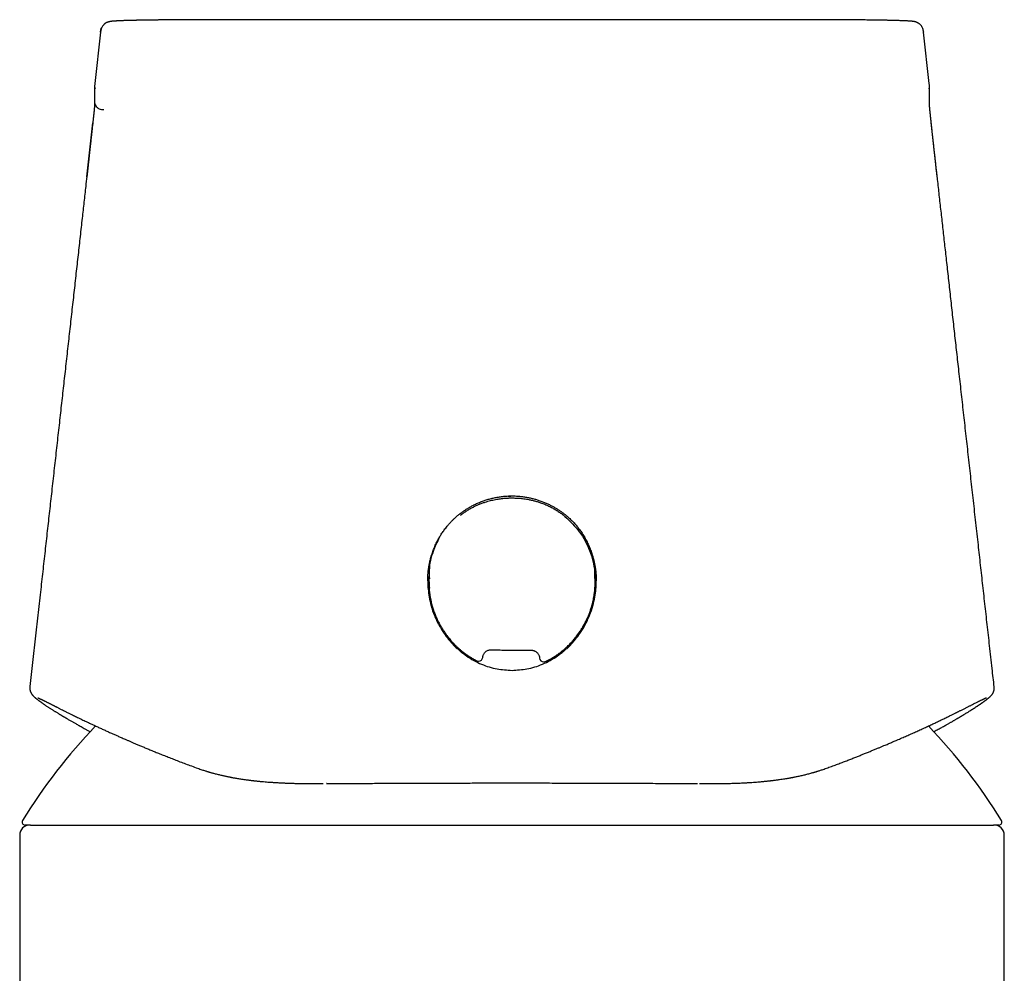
# Model space of a CAD drawing. Header units: millimetres. Extents: x 8 to 855, y 12 to 815.
# Tile 11 of 55: x 382 to 430, y 698 to 745. Entities that reach past the tile are written whole.
import ezdxf

# ---------------------------------------------------------------- set-up
doc = ezdxf.new("R2010")
doc.units = ezdxf.units.MM

msp = doc.modelspace()

# ---------------------------------------------------------------- linework, layer by layer
at = {"color": 7, "linetype": 'Continuous', "lineweight": 30}
for p, q in [((419.283, 745.146), (392.224, 745.146)), ((385.483, 744.536), (385.201, 741.998)), ((426.307, 741.998), (426.025, 744.536)), ((385.193, 741.886), (385.193, 741.119)), ((385.215, 741.746), (385.214, 741.748)), ((426.315, 741.119), (426.315, 741.886)), ((385.192, 740.96), (385.192, 740.954)), ((384.807, 737.413), (385.102, 740.06)), ((426.699, 737.431), (426.403, 740.083)), ((401.652, 717.611), (401.652, 717.468)), ((401.684, 717.012), (401.682, 717.468)), ((409.852, 717.472), (409.852, 717.617)), ((402.214, 715.297), (402.243, 715.274)), ((409.219, 715.201), (409.239, 715.218)), ((404.024, 713.572), (404.023, 713.573)), ((395.429, 707.53), (395.797, 707.524)), ((395.988, 707.522), (396.25, 707.523)), ((396.255, 707.522), (396.452, 707.523)), ((382.039, 705.484), (381.77, 705.484)), ((382.039, 705.484), (383.25, 705.484)), ((390.753, 705.484), (420.752, 705.484)), ((428.254, 705.484), (429.466, 705.484)), ((429.735, 705.484), (429.466, 705.484)), ((381.502, 704.984), (381.502, 569.984)), ((430.002, 569.984), (430.002, 704.984))]:
    msp.add_line(p, q, dxfattribs=at)
at = {"color": 7, "linetype": 'Continuous', "lineweight": 30, "flags": 128}
for points in [[(396.634, 707.524), (396.633, 707.524), (396.623, 707.523)], [(414.874, 707.524), (414.875, 707.524), (414.884, 707.523)]]:
    msp.add_lwpolyline(points, dxfattribs=at)
at = {"color": 7, "linetype": 'Continuous', "lineweight": 30}
for centre, radius, start, end in [((404.112, 713.751), 0.2, 243.7162, 269.3465), ((404.112, 713.751), 0.2, 269.3465, 355.3995), ((404.112, 713.751), 0.2, 355.3995, 358.5508), ((407.309, 713.715), 0.2, 183.301, 269.3465), ((407.309, 713.715), 0.2, 269.3465, 294.9909), ((405.752, 690.784), 28.358, 136.3338, 148.2338), ((405.752, 690.784), 28.358, 31.7662, 43.6646), ((381.77, 705.634), 0.15, 148.2338, 270), ((429.735, 705.634), 0.15, 270, 31.7662), ((382.002, 704.984), 0.5, 90, 180), ((429.502, 704.984), 0.5, 0, 90)]:
    msp.add_arc(centre, radius, start, end, dxfattribs=at)
for points, knots in [([(392.225, 745.146), (392.13, 745.146), (391.945, 745.146), (391.672, 745.146), (391.409, 745.146), (391.156, 745.146), (390.914, 745.146), (390.686, 745.145), (390.473, 745.145), (390.274, 745.144), (390.086, 745.144), (389.907, 745.143), (389.734, 745.142), (389.569, 745.141), (389.412, 745.14), (389.267, 745.139), (389.132, 745.139), (389.009, 745.138), (388.89, 745.137), (388.778, 745.136), (388.673, 745.135), (388.581, 745.134), (388.505, 745.133), (388.438, 745.132), (388.376, 745.132), (388.311, 745.131), (388.241, 745.13), (388.165, 745.129), (388.085, 745.128), (388.003, 745.127), (387.918, 745.126), (387.829, 745.125), (387.737, 745.124), (387.651, 745.122), (387.576, 745.121), (387.514, 745.12), (387.463, 745.119), (387.421, 745.118), (387.389, 745.118), (387.366, 745.117), (387.348, 745.117), (387.332, 745.117), (387.31, 745.116), (387.284, 745.116), (387.254, 745.115), (387.209, 745.114), (387.151, 745.113), (387.078, 745.111), (387, 745.109), (386.919, 745.107), (386.828, 745.105), (386.733, 745.102), (386.641, 745.099), (386.565, 745.096), (386.503, 745.094), (386.453, 745.092), (386.409, 745.09), (386.368, 745.088), (386.33, 745.086), (386.291, 745.084), (386.253, 745.082), (386.216, 745.08), (386.18, 745.078), (386.143, 745.075), (386.107, 745.072), (386.073, 745.069), (386.043, 745.066), (386.017, 745.063), (385.994, 745.06), (385.973, 745.057), (385.953, 745.054), (385.937, 745.05), (385.922, 745.048), (385.911, 745.045), (385.903, 745.043), (385.897, 745.042), (385.886, 745.039), (385.872, 745.035), (385.852, 745.029), (385.828, 745.021), (385.799, 745.009), (385.77, 744.996), (385.74, 744.979), (385.712, 744.961), (385.688, 744.943), (385.664, 744.923), (385.637, 744.898), (385.607, 744.865), (385.574, 744.821), (385.543, 744.767), (385.517, 744.702), (385.499, 744.627), (385.493, 744.574), (385.489, 744.546)], [0, 0, 0, 0, 0.027963, 0.055006, 0.081087, 0.106179, 0.130263, 0.153332, 0.174154, 0.194079, 0.213114, 0.23127, 0.248556, 0.265942, 0.282316, 0.29767, 0.312004, 0.325316, 0.337608, 0.350785, 0.362547, 0.372894, 0.381827, 0.389007, 0.395934, 0.403599, 0.412003, 0.421146, 0.431028, 0.441023, 0.451677, 0.462991, 0.474967, 0.487553, 0.497308, 0.505808, 0.513051, 0.519036, 0.523758, 0.527217, 0.529118, 0.531459, 0.534645, 0.538676, 0.54337, 0.548379, 0.558995, 0.570769, 0.583704, 0.597802, 0.613064, 0.633163, 0.652089, 0.669844, 0.682639, 0.694746, 0.706163, 0.71689, 0.727164, 0.738227, 0.750258, 0.761795, 0.774102, 0.787202, 0.801377, 0.816708, 0.829495, 0.841801, 0.853247, 0.863835, 0.873564, 0.881824, 0.889047, 0.895233, 0.897938, 0.900464, 0.903731, 0.908009, 0.913307, 0.91963, 0.926987, 0.935267, 0.942879, 0.947875, 0.952319, 0.956288, 0.959887, 0.964584, 0.970098, 0.976454, 0.983579, 0.991423, 1, 1, 1, 1]), ([(426.02, 744.545), (426.016, 744.574), (426.01, 744.629), (425.99, 744.707), (425.964, 744.77), (425.936, 744.818), (425.911, 744.853), (425.885, 744.883), (425.86, 744.909), (425.835, 744.931), (425.807, 744.953), (425.778, 744.973), (425.747, 744.991), (425.719, 745.005), (425.691, 745.016), (425.666, 745.026), (425.643, 745.033), (425.625, 745.038), (425.613, 745.041), (425.605, 745.043), (425.599, 745.045), (425.591, 745.046), (425.58, 745.049), (425.567, 745.051), (425.55, 745.054), (425.531, 745.057), (425.508, 745.061), (425.483, 745.064), (425.457, 745.067), (425.43, 745.069), (425.403, 745.072), (425.377, 745.074), (425.351, 745.076), (425.324, 745.078), (425.295, 745.08), (425.253, 745.082), (425.194, 745.085), (425.114, 745.089), (425.024, 745.093), (424.926, 745.097), (424.823, 745.1), (424.721, 745.103), (424.621, 745.106), (424.526, 745.109), (424.443, 745.111), (424.375, 745.112), (424.324, 745.113), (424.279, 745.114), (424.241, 745.115), (424.209, 745.116), (424.178, 745.116), (424.144, 745.117), (424.103, 745.118), (424.057, 745.119), (423.993, 745.12), (423.91, 745.121), (423.808, 745.123), (423.696, 745.125), (423.575, 745.126), (423.445, 745.128), (423.304, 745.13), (423.151, 745.132), (422.987, 745.133), (422.811, 745.135), (422.615, 745.137), (422.398, 745.138), (422.159, 745.14), (421.909, 745.141), (421.649, 745.142), (421.38, 745.144), (421.103, 745.144), (420.817, 745.145), (420.523, 745.146), (420.222, 745.146), (419.914, 745.146), (419.601, 745.146), (419.39, 745.146), (419.283, 745.146)], [0, 0, 0, 0, 0.008992, 0.017201, 0.024637, 0.029675, 0.034213, 0.038227, 0.041972, 0.046062, 0.050632, 0.056869, 0.064029, 0.072062, 0.079557, 0.08611, 0.092597, 0.097812, 0.101765, 0.104678, 0.107708, 0.111035, 0.116863, 0.123422, 0.130714, 0.141285, 0.152511, 0.164394, 0.176909, 0.189179, 0.200347, 0.210414, 0.219856, 0.229548, 0.2395, 0.249707, 0.27067, 0.292632, 0.315577, 0.338304, 0.360029, 0.380758, 0.398179, 0.414837, 0.430735, 0.43969, 0.44772, 0.454668, 0.460536, 0.465168, 0.469374, 0.47438, 0.480227, 0.486914, 0.49443, 0.507262, 0.521062, 0.535832, 0.551153, 0.567399, 0.584575, 0.602683, 0.621728, 0.641697, 0.66228, 0.686921, 0.712237, 0.738224, 0.764838, 0.792026, 0.819829, 0.848273, 0.877372, 0.907123, 0.937505, 0.968482, 1, 1, 1, 1]), ([(385.483, 744.532), (385.485, 744.548), (385.488, 744.581), (385.497, 744.636), (385.512, 744.692), (385.528, 744.735), (385.539, 744.755), (385.542, 744.759)], [0, 0, 0, 0, 0.194789, 0.429316, 0.703394, 0.937356, 1, 1, 1, 1]), ([(426.018, 744.546), (426.021, 744.544), (426.024, 744.541), (426.024, 744.537), (426.024, 744.536)], [0, 0, 0, 0, 0.563844, 1, 1, 1, 1]), ([(385.207, 742.009), (385.203, 741.987), (385.196, 741.943), (385.192, 741.876), (385.196, 741.81), (385.209, 741.767), (385.215, 741.746)], [0, 0, 0, 0, 0.250281, 0.5010469, 0.7514721, 1, 1, 1, 1]), ([(385.201, 741.998), (385.201, 742), (385.201, 742.004), (385.207, 742.007), (385.209, 742.009)], [0, 0, 0, 0, 0.5434151, 1, 1, 1, 1]), ([(426.293, 741.746), (426.299, 741.767), (426.312, 741.81), (426.316, 741.876), (426.312, 741.943), (426.304, 741.987), (426.3, 742.009)], [0, 0, 0, 0, 0.248531, 0.498955, 0.74972, 1, 1, 1, 1]), ([(426.306, 741.998), (426.306, 742.001), (426.307, 742.004), (426.301, 742.007), (426.298, 742.009)], [0, 0, 0, 0, 0.613726, 1, 1, 1, 1]), ([(426.309, 741.815), (426.31, 741.816), (426.314, 741.835), (426.315, 741.859), (426.315, 741.881), (426.315, 741.886)], [0, 0, 0, 0, 0.052753, 0.806796, 1, 1, 1, 1]), ([(385.193, 741.122), (385.193, 741.12), (385.193, 741.116), (385.193, 741.109), (385.193, 741.101), (385.193, 741.093), (385.193, 741.085), (385.193, 741.076), (385.193, 741.068), (385.193, 741.058), (385.193, 741.049), (385.193, 741.04), (385.193, 741.03), (385.193, 741.02), (385.193, 741.01), (385.193, 741), (385.193, 740.99), (385.192, 740.98), (385.192, 740.97), (385.192, 740.964), (385.191, 740.96)], [0, 0, 0, 0, 0.036813, 0.081348, 0.127464, 0.175165, 0.224452, 0.274407, 0.325899, 0.378934, 0.433511, 0.490665, 0.549416, 0.609758, 0.671686, 0.735193, 0.799103, 0.864539, 0.931503, 1, 1, 1, 1]), ([(385.193, 741.119), (385.193, 741.117), (385.19, 741.08), (385.203, 741.007), (385.233, 740.93), (385.264, 740.883), (385.284, 740.858), (385.313, 740.827), (385.358, 740.789), (385.431, 740.75), (385.532, 740.723), (385.608, 740.722), (385.649, 740.722)], [0, 0, 0, 0, 0.006439, 0.15187, 0.293136, 0.339556, 0.385524, 0.431003, 0.52123, 0.64588, 0.805532, 1, 1, 1, 1]), ([(426.316, 740.96), (426.316, 740.984), (426.314, 741.039), (426.315, 741.092), (426.315, 741.122)], [0, 0, 0, 0, 0.440717, 1, 1, 1, 1]), ([(385.189, 740.955), (385.189, 740.951), (385.189, 740.945), (385.188, 740.935), (385.188, 740.924), (385.187, 740.915), (385.187, 740.905), (385.186, 740.896), (385.186, 740.888), (385.185, 740.88), (385.185, 740.872), (385.184, 740.865), (385.184, 740.858), (385.183, 740.852), (385.183, 740.846), (385.182, 740.841), (385.182, 740.837), (385.182, 740.833), (385.181, 740.83), (385.181, 740.826), (385.181, 740.822), (385.18, 740.817), (385.18, 740.811), (385.179, 740.803), (385.178, 740.794), (385.178, 740.782), (385.176, 740.77), (385.175, 740.754), (385.173, 740.735), (385.171, 740.711), (385.168, 740.682), (385.166, 740.654), (385.163, 740.631), (385.161, 740.613), (385.159, 740.593), (385.157, 740.572), (385.155, 740.548), (385.152, 740.522), (385.149, 740.498), (385.147, 740.471), (385.144, 740.444), (385.14, 740.413), (385.136, 740.375), (385.131, 740.33), (385.126, 740.277), (385.119, 740.215), (385.111, 740.143), (385.102, 740.059), (385.092, 739.963), (385.08, 739.854), (385.067, 739.733), (385.052, 739.601), (385.036, 739.456), (385.019, 739.298), (385, 739.127), (384.98, 738.944), (384.959, 738.75), (384.938, 738.563), (384.918, 738.384), (384.9, 738.218), (384.882, 738.052), (384.863, 737.888), (384.845, 737.729), (384.829, 737.577), (384.818, 737.478), (384.812, 737.43)], [0, 0, 0, 0, 0.027292, 0.058423, 0.087932, 0.115818, 0.14208, 0.166719, 0.189734, 0.211126, 0.230894, 0.249038, 0.265558, 0.280456, 0.29373, 0.305382, 0.314275, 0.321917, 0.32836, 0.334826, 0.341836, 0.351839, 0.362774, 0.374642, 0.391996, 0.411022, 0.431717, 0.45408, 0.484409, 0.514883, 0.545316, 0.575711, 0.589348, 0.602852, 0.615835, 0.628277, 0.640188, 0.651579, 0.662363, 0.668868, 0.674876, 0.680484, 0.685975, 0.691962, 0.698602, 0.70602, 0.714339, 0.723683, 0.734172, 0.745916, 0.759011, 0.772924, 0.788191, 0.804822, 0.822785, 0.841998, 0.862321, 0.883551, 0.900687, 0.918041, 0.935413, 0.95257, 0.969251, 0.985166, 1, 1, 1, 1]), ([(426.695, 737.431), (426.69, 737.478), (426.679, 737.575), (426.662, 737.726), (426.645, 737.883), (426.627, 738.046), (426.607, 738.227), (426.585, 738.424), (426.561, 738.635), (426.54, 738.831), (426.52, 739.011), (426.502, 739.174), (426.485, 739.327), (426.47, 739.469), (426.455, 739.6), (426.442, 739.725), (426.429, 739.842), (426.417, 739.951), (426.407, 740.048), (426.398, 740.132), (426.39, 740.206), (426.383, 740.269), (426.377, 740.323), (426.372, 740.368), (426.367, 740.413), (426.363, 740.455), (426.359, 740.493), (426.356, 740.523), (426.353, 740.551), (426.35, 740.576), (426.348, 740.599), (426.346, 740.62), (426.344, 740.638), (426.342, 740.656), (426.34, 740.675), (426.338, 740.696), (426.336, 740.717), (426.334, 740.736), (426.333, 740.751), (426.332, 740.765), (426.331, 740.777), (426.33, 740.788), (426.329, 740.797), (426.328, 740.806), (426.328, 740.813), (426.327, 740.818), (426.327, 740.822), (426.327, 740.826), (426.326, 740.83), (426.326, 740.833), (426.326, 740.837), (426.325, 740.841), (426.325, 740.846), (426.325, 740.852), (426.324, 740.858), (426.324, 740.864), (426.323, 740.872), (426.323, 740.879), (426.322, 740.887), (426.322, 740.896), (426.321, 740.904), (426.32, 740.914), (426.32, 740.924), (426.319, 740.934), (426.319, 740.944), (426.318, 740.952), (426.318, 740.955)], [0, 0, 0, 0, 0.0147177, 0.0305001, 0.0470423, 0.0640616, 0.0813022, 0.1038391, 0.1259376, 0.1472536, 0.1654097, 0.1825982, 0.1987279, 0.2137459, 0.2276322, 0.2403938, 0.2535682, 0.2653985, 0.2759759, 0.285406, 0.2938035, 0.3012876, 0.307979, 0.3139972, 0.3194653, 0.3276425, 0.3364944, 0.3474798, 0.3594258, 0.3722962, 0.3861135, 0.4008943, 0.4163462, 0.4317943, 0.4472138, 0.4713872, 0.4954914, 0.5195273, 0.5433606, 0.5625185, 0.580485, 0.5972589, 0.6128393, 0.6272255, 0.6404172, 0.6486281, 0.656297, 0.6634238, 0.6700085, 0.6764803, 0.6841039, 0.6929618, 0.7045262, 0.7176849, 0.7324383, 0.7487866, 0.7667299, 0.7862685, 0.8074023, 0.8301314, 0.8544559, 0.8803755, 0.9078901, 0.9369994, 0.9677028, 1, 1, 1, 1]), ([(384.809, 737.424), (384.791, 737.262), (384.744, 736.841), (384.668, 736.156), (384.576, 735.335), (384.479, 734.47), (384.378, 733.561), (384.275, 732.639), (384.171, 731.703), (384.065, 730.753), (383.957, 729.79), (383.848, 728.813), (383.739, 727.839), (383.631, 726.868), (383.523, 725.902), (383.414, 724.923), (383.303, 723.931), (383.191, 722.928), (383.08, 721.931), (382.97, 720.943), (382.86, 719.962), (382.75, 718.971), (382.638, 717.969), (382.52, 716.916), (382.397, 715.811), (382.268, 714.653), (382.137, 713.482), (382.049, 712.691), (382.004, 712.291), (382.004, 712.286)], [0, 0, 0, 0, 0.019294, 0.050296, 0.081735, 0.117339, 0.153487, 0.190179, 0.227415, 0.265195, 0.30352, 0.342389, 0.381802, 0.41976, 0.458211, 0.497153, 0.536587, 0.576513, 0.616931, 0.655489, 0.694485, 0.733918, 0.773789, 0.814097, 0.859601, 0.905649, 0.952242, 0.999381, 1, 1, 1, 1]), ([(426.695, 737.431), (426.695, 737.43), (426.698, 737.428), (426.698, 737.425), (426.698, 737.424)], [0, 0, 0, 0, 0.420054, 1, 1, 1, 1]), ([(429.504, 712.286), (429.47, 712.589), (429.395, 713.263), (429.281, 714.285), (429.162, 715.348), (429.047, 716.378), (428.934, 717.398), (428.821, 718.406), (428.706, 719.442), (428.587, 720.503), (428.466, 721.59), (428.346, 722.663), (428.228, 723.722), (428.111, 724.768), (427.996, 725.799), (427.882, 726.818), (427.772, 727.806), (427.665, 728.764), (427.561, 729.694), (427.459, 730.611), (427.358, 731.516), (427.258, 732.408), (427.162, 733.272), (427.069, 734.107), (426.979, 734.915), (426.89, 735.711), (426.802, 736.496), (426.739, 737.066), (426.704, 737.374), (426.699, 737.424)], [0, 0, 0, 0, 0.036082, 0.080502, 0.121933, 0.162927, 0.203483, 0.243601, 0.283282, 0.327053, 0.370278, 0.412959, 0.455095, 0.496687, 0.537734, 0.578236, 0.618194, 0.655662, 0.692638, 0.729123, 0.765116, 0.800618, 0.835628, 0.868188, 0.900311, 0.931997, 0.963247, 0.99406, 1, 1, 1, 1]), ([(401.602, 717.504), (401.602, 717.519), (401.602, 717.55), (401.601, 717.607), (401.602, 717.674), (401.606, 717.751), (401.612, 717.833), (401.619, 717.92), (401.629, 718.012), (401.645, 718.127), (401.667, 718.268), (401.701, 718.436), (401.748, 718.628), (401.81, 718.837), (401.887, 719.054), (401.973, 719.26), (402.066, 719.453), (402.164, 719.634), (402.252, 719.78), (402.327, 719.894), (402.388, 719.981), (402.452, 720.068), (402.523, 720.16), (402.603, 720.257), (402.692, 720.357), (402.789, 720.46), (402.895, 720.564), (403.011, 720.67), (403.139, 720.777), (403.275, 720.882), (403.42, 720.984), (403.574, 721.083), (403.739, 721.178), (403.916, 721.27), (404.104, 721.357), (404.295, 721.433), (404.486, 721.498), (404.676, 721.554), (404.875, 721.601), (405.083, 721.641), (405.299, 721.67), (405.524, 721.689), (405.676, 721.691), (405.754, 721.693)], [0, 0, 0, 0, 0.007467, 0.01529, 0.026221, 0.03808, 0.050647, 0.063907, 0.077859, 0.092502, 0.116911, 0.143028, 0.170843, 0.207165, 0.242243, 0.27608, 0.308682, 0.340054, 0.370204, 0.386557, 0.40253, 0.418619, 0.436238, 0.455481, 0.47636, 0.497557, 0.520168, 0.54416, 0.569531, 0.596281, 0.622885, 0.650729, 0.679817, 0.710155, 0.741752, 0.774621, 0.803818, 0.833975, 0.86511, 0.897246, 0.930412, 0.964647, 1, 1, 1, 1]), ([(405.557, 721.694), (405.558, 721.693), (405.558, 721.691), (405.565, 721.687), (405.583, 721.685), (405.607, 721.685), (405.627, 721.686), (405.641, 721.686), (405.673, 721.687), (405.712, 721.689), (405.745, 721.689), (405.755, 721.689)], [0, 0, 0, 0, 0.062222, 0.123684, 0.253941, 0.407899, 0.466258, 0.528427, 0.594541, 0.876829, 1, 1, 1, 1]), ([(405.754, 721.693), (405.825, 721.692), (405.964, 721.689), (406.169, 721.673), (406.367, 721.648), (406.557, 721.614), (406.738, 721.573), (406.912, 721.527), (407.086, 721.472), (407.26, 721.409), (407.431, 721.339), (407.591, 721.264), (407.741, 721.188), (407.879, 721.11), (408.012, 721.029), (408.138, 720.945), (408.257, 720.859), (408.364, 720.776), (408.462, 720.696), (408.553, 720.616), (408.658, 720.517), (408.778, 720.396), (408.91, 720.248), (409.043, 720.084), (409.175, 719.9), (409.304, 719.697), (409.423, 719.482), (409.531, 719.258), (409.626, 719.029), (409.699, 718.817), (409.755, 718.626), (409.798, 718.455), (409.833, 718.285), (409.861, 718.118), (409.882, 717.954), (409.895, 717.797), (409.901, 717.647), (409.902, 717.551), (409.902, 717.504)], [0, 0, 0, 0, 0.03232, 0.063638, 0.09397, 0.123325, 0.151707, 0.179118, 0.205555, 0.235165, 0.263442, 0.290383, 0.315983, 0.340241, 0.363153, 0.387217, 0.409595, 0.430287, 0.449298, 0.467512, 0.485976, 0.515503, 0.54567, 0.576493, 0.612326, 0.649032, 0.686617, 0.724953, 0.762808, 0.799868, 0.827139, 0.853954, 0.880311, 0.906207, 0.931523, 0.955614, 0.978425, 1, 1, 1, 1]), ([(403.221, 720.743), (403.264, 720.776), (403.352, 720.844), (403.494, 720.94), (403.648, 721.037), (403.781, 721.11), (403.885, 721.164), (403.958, 721.199), (404.032, 721.233), (404.109, 721.267), (404.188, 721.299), (404.269, 721.331), (404.353, 721.361), (404.49, 721.407), (404.685, 721.463), (404.936, 721.519), (405.132, 721.55), (405.268, 721.566), (405.344, 721.574), (405.42, 721.58), (405.496, 721.585), (405.573, 721.589), (405.649, 721.592), (405.726, 721.593), (405.808, 721.592), (405.899, 721.59), (405.999, 721.586), (406.106, 721.579), (406.219, 721.568), (406.339, 721.554), (406.458, 721.536), (406.566, 721.517), (406.66, 721.498), (406.745, 721.478), (406.829, 721.458), (406.913, 721.435), (406.996, 721.411), (407.078, 721.385), (407.203, 721.343), (407.365, 721.282), (407.559, 721.195), (407.742, 721.102), (407.913, 721.004), (408.072, 720.901), (408.221, 720.796), (408.313, 720.721), (408.359, 720.685)], [0, 0, 0, 0, 0.029093, 0.060115, 0.093073, 0.127976, 0.142223, 0.156771, 0.171621, 0.186773, 0.202227, 0.217984, 0.234044, 0.250364, 0.29694, 0.343521, 0.390113, 0.40386, 0.417619, 0.431389, 0.445172, 0.458966, 0.472772, 0.486591, 0.50034, 0.517256, 0.535365, 0.554668, 0.575166, 0.596858, 0.619745, 0.640528, 0.656175, 0.671823, 0.68747, 0.703118, 0.718766, 0.734414, 0.750092, 0.79002, 0.828528, 0.865621, 0.901307, 0.935593, 0.968488, 1, 1, 1, 1]), ([(408.359, 720.685), (408.61, 720.444), (409.118, 719.958), (409.611, 719.006), (409.885, 717.954), (409.834, 717.232), (409.808, 716.871)], [0, 0, 0, 0, 0.24461, 0.493232, 0.746411, 1, 1, 1, 1]), ([(402.178, 719.654), (402.067, 719.426), (401.82, 718.916), (401.651, 718.21), (401.676, 717.754), (401.684, 717.612)], [0, 0, 0, 0, 0.358171, 0.79999, 1, 1, 1, 1]), ([(409.825, 717.618), (409.832, 717.727), (409.863, 718.15), (409.732, 718.758), (409.529, 719.21), (409.454, 719.377)], [0, 0, 0, 0, 0.180368, 0.698043, 1, 1, 1, 1]), ([(401.675, 717.954), (401.673, 717.923), (401.668, 717.854), (401.664, 717.749), (401.662, 717.643), (401.662, 717.546), (401.665, 717.456), (401.669, 717.375), (401.672, 717.313), (401.676, 717.268), (401.678, 717.236), (401.681, 717.204), (401.682, 717.172), (401.683, 717.156), (401.683, 717.15)], [0, 0, 0, 0, 0.115161, 0.255252, 0.385212, 0.505038, 0.61473, 0.714285, 0.803704, 0.844612, 0.882985, 0.918418, 0.966443, 1, 1, 1, 1]), ([(405.754, 713.102), (406.001, 713.116), (406.513, 713.146), (407.28, 713.389), (407.819, 713.683), (408.147, 713.921), (408.289, 714.034), (408.429, 714.154), (408.565, 714.282), (408.717, 714.439), (408.9, 714.65), (409.122, 714.945), (409.363, 715.336), (409.578, 715.791), (409.738, 716.262), (409.836, 716.694), (409.887, 717.076), (409.917, 717.593), (409.871, 717.98), (409.837, 718.257)], [0, 0, 0, 0, 0.098828, 0.205329, 0.320122, 0.344164, 0.368563, 0.393321, 0.418442, 0.443928, 0.481553, 0.531218, 0.592922, 0.666661, 0.73344, 0.792664, 0.844334, 0.888457, 1, 1, 1, 1]), ([(409.842, 717.474), (409.843, 717.502), (409.845, 717.577), (409.843, 717.703), (409.841, 717.806), (409.837, 717.862), (409.836, 717.868)], [0, 0, 0, 0, 0.213468, 0.571291, 0.955999, 1, 1, 1, 1]), ([(401.611, 717.522), (401.608, 717.488), (401.595, 717.346), (401.622, 717.074), (401.668, 716.692), (401.768, 716.259), (401.928, 715.787), (402.144, 715.332), (402.385, 714.942), (402.606, 714.648), (402.789, 714.438), (402.941, 714.282), (403.076, 714.154), (403.216, 714.033), (403.358, 713.921), (403.574, 713.765), (403.868, 713.583), (404.365, 713.345), (404.993, 713.145), (405.507, 713.116), (405.754, 713.102)], [0, 0, 0, 0, 0.014801, 0.063494, 0.12074, 0.186582, 0.261023, 0.3428, 0.411115, 0.465947, 0.507295, 0.535528, 0.563391, 0.590853, 0.617917, 0.644587, 0.709538, 0.772116, 0.890299, 1, 1, 1, 1]), ([(401.653, 717.44), (401.653, 717.426), (401.654, 717.398), (401.657, 717.344), (401.659, 717.277), (401.663, 717.198), (401.669, 717.112), (401.674, 717.049), (401.678, 717.016), (401.679, 717.013)], [0, 0, 0, 0, 0.107706, 0.21397, 0.383221, 0.566153, 0.764778, 0.979069, 1, 1, 1, 1]), ([(407.394, 713.535), (407.457, 713.565), (407.58, 713.625), (407.756, 713.725), (407.923, 713.831), (408.081, 713.942), (408.242, 714.066), (408.403, 714.203), (408.563, 714.356), (408.71, 714.51), (408.851, 714.674), (408.984, 714.845), (409.109, 715.023), (409.22, 715.199), (409.319, 715.372), (409.405, 715.542), (409.481, 715.706), (409.55, 715.873), (409.612, 716.042), (409.666, 716.211), (409.71, 716.37), (409.746, 716.518), (409.774, 716.657), (409.796, 716.785), (409.813, 716.902), (409.825, 717.008), (409.833, 717.096), (409.839, 717.167), (409.841, 717.216), (409.843, 717.254), (409.845, 717.282), (409.848, 717.311), (409.849, 717.331), (409.849, 717.341)], [0, 0, 0, 0, 0.043606, 0.086126, 0.127589, 0.168018, 0.207432, 0.25529, 0.301607, 0.346397, 0.389674, 0.437292, 0.482961, 0.526691, 0.568494, 0.608377, 0.646351, 0.682422, 0.722108, 0.759222, 0.793768, 0.825775, 0.855368, 0.882561, 0.907338, 0.929648, 0.94949, 0.962757, 0.974644, 0.980254, 0.986257, 0.992812, 1, 1, 1, 1]), ([(401.679, 717.013), (401.682, 716.983), (401.69, 716.906), (401.708, 716.78), (401.734, 716.636), (401.77, 716.464), (401.82, 716.271), (401.886, 716.059), (401.961, 715.855), (402.043, 715.659), (402.132, 715.475), (402.224, 715.303), (402.319, 715.141), (402.406, 715.007), (402.482, 714.898), (402.545, 714.812), (402.614, 714.723), (402.687, 714.633), (402.769, 714.538), (402.858, 714.44), (402.958, 714.337), (403.07, 714.23), (403.186, 714.127), (403.307, 714.028), (403.429, 713.934), (403.562, 713.84), (403.705, 713.748), (403.859, 713.657), (403.968, 713.602), (404.023, 713.573)], [0, 0, 0, 0, 0.0208366, 0.0532071, 0.0876904, 0.1219331, 0.1743041, 0.2254892, 0.2755052, 0.3243658, 0.3722802, 0.4162576, 0.4595179, 0.5020604, 0.5267945, 0.5512784, 0.5762675, 0.6041485, 0.6321611, 0.662718, 0.6958252, 0.7314902, 0.7697219, 0.8035516, 0.8391812, 0.8766225, 0.9158911, 0.9570077, 1, 1, 1, 1]), ([(402.05, 715.65), (402.05, 715.644), (402.05, 715.625), (402.053, 715.6), (402.056, 715.581), (402.058, 715.575)], [0, 0, 0, 0, 0.211482, 0.775084, 1, 1, 1, 1]), ([(402.229, 715.297), (402.228, 715.298), (402.213, 715.315), (402.184, 715.353), (402.153, 715.401), (402.131, 715.441), (402.118, 715.467), (402.105, 715.494), (402.094, 715.52), (402.081, 715.552), (402.069, 715.587), (402.058, 715.622), (402.053, 715.641), (402.052, 715.647), (402.052, 715.647)], [0, 0, 0, 0, 0.016784, 0.18494, 0.367341, 0.442405, 0.514586, 0.584377, 0.652271, 0.718748, 0.829766, 0.921448, 0.999004, 1, 1, 1, 1]), ([(409.404, 715.541), (409.403, 715.541), (409.401, 715.531), (409.394, 715.513), (409.387, 715.492), (409.382, 715.478), (409.369, 715.446), (409.346, 715.396), (409.318, 715.345), (409.294, 715.307), (409.277, 715.283), (409.261, 715.261), (409.247, 715.243), (409.239, 715.233), (409.236, 715.23)], [0, 0, 0, 0, 0.0077962, 0.1119376, 0.1514135, 0.1934663, 0.2381881, 0.4291353, 0.6362571, 0.7214957, 0.8034589, 0.8827093, 0.9598052, 1, 1, 1, 1]), ([(409.402, 715.491), (409.404, 715.502), (409.409, 715.524), (409.41, 715.546), (409.411, 715.557)], [0, 0, 0, 0, 0.497678, 1, 1, 1, 1]), ([(404.309, 713.736), (404.311, 713.756), (404.316, 713.794), (404.333, 713.848), (404.359, 713.907), (404.398, 713.965), (404.451, 714.02), (404.511, 714.063), (404.576, 714.093), (404.644, 714.111), (404.69, 714.112), (404.712, 714.113)], [0, 0, 0, 0, 0.097496, 0.191112, 0.281427, 0.411539, 0.536314, 0.656642, 0.773386, 0.887488, 1, 1, 1, 1]), ([(404.712, 714.113), (404.835, 714.11), (405.077, 714.106), (405.432, 714.1), (405.773, 714.096), (406.1, 714.093), (406.414, 714.091), (406.618, 714.09), (406.718, 714.09)], [0, 0, 0, 0, 0.184032, 0.361114, 0.531249, 0.69444, 0.85069, 1, 1, 1, 1]), ([(406.718, 714.09), (406.732, 714.09), (406.76, 714.089), (406.801, 714.081), (406.84, 714.07), (406.881, 714.053), (406.923, 714.03), (406.965, 714), (407.007, 713.96), (407.048, 713.908), (407.081, 713.843), (407.104, 713.775), (407.11, 713.728), (407.113, 713.704)], [0, 0, 0, 0, 0.070629, 0.139291, 0.206315, 0.271962, 0.357676, 0.441682, 0.524255, 0.645789, 0.765183, 0.883033, 1, 1, 1, 1]), ([(382.004, 712.287), (382.003, 712.272), (382, 712.243), (382.001, 712.203), (382.004, 712.171), (382.008, 712.146), (382.011, 712.129), (382.016, 712.106), (382.025, 712.074), (382.038, 712.038), (382.051, 712.009), (382.063, 711.986), (382.073, 711.967), (382.084, 711.949), (382.095, 711.933), (382.106, 711.917), (382.118, 711.902), (382.128, 711.889), (382.137, 711.879), (382.144, 711.871), (382.149, 711.864), (382.155, 711.858), (382.162, 711.851), (382.169, 711.844), (382.177, 711.835), (382.187, 711.825), (382.198, 711.814), (382.21, 711.804), (382.221, 711.794), (382.232, 711.784), (382.243, 711.774), (382.255, 711.763), (382.268, 711.753), (382.28, 711.742), (382.292, 711.733), (382.303, 711.724), (382.313, 711.715), (382.325, 711.706), (382.34, 711.694), (382.361, 711.678), (382.386, 711.658), (382.412, 711.639), (382.436, 711.621), (382.46, 711.603), (382.483, 711.586), (382.507, 711.569), (382.53, 711.552), (382.552, 711.536), (382.574, 711.521), (382.596, 711.506), (382.619, 711.489), (382.646, 711.47), (382.676, 711.45), (382.709, 711.427), (382.744, 711.403), (382.785, 711.376), (382.83, 711.346), (382.881, 711.312), (382.933, 711.278), (382.987, 711.243), (383.043, 711.206), (383.097, 711.172), (383.147, 711.141), (383.192, 711.112), (383.24, 711.082), (383.289, 711.051), (383.342, 711.019), (383.396, 710.985), (383.444, 710.956), (383.484, 710.932), (383.514, 710.913), (383.541, 710.897), (383.565, 710.883), (383.585, 710.871), (383.6, 710.862), (383.612, 710.855), (383.621, 710.849), (383.63, 710.844), (383.641, 710.837), (383.655, 710.829), (383.673, 710.818), (383.696, 710.804), (383.724, 710.788), (383.755, 710.769), (383.789, 710.749), (383.835, 710.722), (383.891, 710.689), (383.957, 710.651), (384.021, 710.614), (384.083, 710.578), (384.143, 710.543), (384.202, 710.51), (384.268, 710.472), (384.344, 710.429), (384.431, 710.38), (384.526, 710.327), (384.63, 710.27), (384.742, 710.209), (384.858, 710.146), (384.938, 710.103), (384.977, 710.082)], [0, 0, 0, 0, 0.005466, 0.010183, 0.014112, 0.017227, 0.019532, 0.021533, 0.028374, 0.034643, 0.040339, 0.045482, 0.050912, 0.056629, 0.063056, 0.070199, 0.07735, 0.083759, 0.089431, 0.094104, 0.098401, 0.103061, 0.108122, 0.113586, 0.120981, 0.129013, 0.138112, 0.148526, 0.157631, 0.167268, 0.176429, 0.185024, 0.195343, 0.20471, 0.213124, 0.22075, 0.228484, 0.236459, 0.244675, 0.260365, 0.276718, 0.292829, 0.306248, 0.319378, 0.33221, 0.344472, 0.356044, 0.366928, 0.377123, 0.386798, 0.397663, 0.409521, 0.422371, 0.436213, 0.450825, 0.465442, 0.483962, 0.502388, 0.52072, 0.538957, 0.557402, 0.576583, 0.589921, 0.603598, 0.617612, 0.631965, 0.646655, 0.661684, 0.676677, 0.685459, 0.693305, 0.700215, 0.706188, 0.711225, 0.715326, 0.717891, 0.719886, 0.722044, 0.724844, 0.728287, 0.732372, 0.738122, 0.744797, 0.752397, 0.760691, 0.768876, 0.784435, 0.799306, 0.813483, 0.826973, 0.839777, 0.851934, 0.864199, 0.880865, 0.898224, 0.916277, 0.936389, 0.9573, 0.979007, 1, 1, 1, 1]), ([(426.53, 710.082), (426.538, 710.086), (426.58, 710.108), (426.652, 710.147), (426.746, 710.198), (426.834, 710.246), (426.922, 710.294), (427.009, 710.343), (427.095, 710.391), (427.173, 710.434), (427.236, 710.47), (427.29, 710.5), (427.338, 710.528), (427.39, 710.558), (427.447, 710.591), (427.501, 710.622), (427.553, 710.652), (427.6, 710.68), (427.649, 710.708), (427.695, 710.735), (427.736, 710.759), (427.773, 710.781), (427.805, 710.8), (427.831, 710.816), (427.853, 710.829), (427.871, 710.84), (427.89, 710.851), (427.911, 710.864), (427.934, 710.878), (427.959, 710.893), (427.99, 710.911), (428.027, 710.934), (428.07, 710.96), (428.116, 710.988), (428.165, 711.018), (428.212, 711.048), (428.257, 711.075), (428.297, 711.1), (428.334, 711.124), (428.368, 711.146), (428.401, 711.166), (428.431, 711.185), (428.458, 711.203), (428.483, 711.219), (428.506, 711.234), (428.527, 711.247), (428.551, 711.263), (428.577, 711.28), (428.608, 711.3), (428.641, 711.322), (428.674, 711.344), (428.706, 711.365), (428.736, 711.385), (428.764, 711.404), (428.79, 711.422), (428.812, 711.437), (428.831, 711.45), (428.848, 711.461), (428.862, 711.471), (428.875, 711.48), (428.887, 711.489), (428.902, 711.499), (428.919, 711.511), (428.936, 711.523), (428.954, 711.536), (428.972, 711.548), (428.99, 711.561), (429.011, 711.576), (429.032, 711.592), (429.054, 711.608), (429.073, 711.622), (429.089, 711.634), (429.102, 711.644), (429.114, 711.653), (429.124, 711.66), (429.135, 711.669), (429.147, 711.678), (429.159, 711.688), (429.173, 711.698), (429.186, 711.709), (429.199, 711.719), (429.212, 711.73), (429.224, 711.74), (429.237, 711.75), (429.25, 711.762), (429.264, 711.773), (429.277, 711.784), (429.288, 711.795), (429.298, 711.804), (429.307, 711.813), (429.316, 711.82), (429.325, 711.829), (429.335, 711.84), (429.345, 711.85), (429.358, 711.864), (429.372, 711.88), (429.388, 711.899), (429.404, 711.92), (429.421, 711.944), (429.436, 711.97), (429.451, 711.997), (429.464, 712.025), (429.474, 712.049), (429.481, 712.069), (429.487, 712.088), (429.494, 712.113), (429.5, 712.147), (429.506, 712.188), (429.508, 712.236), (429.505, 712.269), (429.504, 712.287)], [0, 0, 0, 0, 0.004153, 0.022094, 0.039205, 0.055487, 0.070938, 0.08908, 0.105919, 0.12145, 0.13567, 0.14466, 0.154697, 0.165779, 0.177902, 0.191063, 0.201229, 0.211936, 0.223168, 0.233941, 0.243649, 0.252296, 0.259883, 0.266412, 0.271375, 0.275626, 0.280223, 0.285389, 0.291122, 0.297418, 0.304228, 0.314596, 0.325936, 0.338247, 0.351528, 0.365778, 0.377646, 0.389337, 0.40036, 0.410715, 0.420403, 0.429951, 0.438749, 0.446799, 0.4541, 0.460781, 0.467993, 0.477523, 0.488169, 0.499932, 0.512812, 0.523922, 0.535696, 0.546943, 0.557173, 0.566385, 0.574444, 0.581522, 0.587616, 0.592729, 0.598174, 0.604768, 0.612509, 0.621402, 0.629196, 0.637703, 0.646922, 0.656596, 0.669571, 0.681409, 0.692107, 0.701664, 0.710079, 0.716217, 0.722274, 0.729065, 0.73659, 0.74485, 0.753845, 0.763, 0.772687, 0.782131, 0.791198, 0.799885, 0.81178, 0.822882, 0.833273, 0.843173, 0.852596, 0.858698, 0.865408, 0.872777, 0.880804, 0.889476, 0.898215, 0.909749, 0.920847, 0.93145, 0.941229, 0.950158, 0.95699, 0.963318, 0.969163, 0.971525, 0.974202, 0.977726, 0.982094, 0.987287, 0.993271, 1, 1, 1, 1]), ([(382.394, 711.753), (382.394, 711.753), (382.394, 711.753), (382.395, 711.753), (382.396, 711.753), (382.397, 711.752), (382.399, 711.751), (382.402, 711.75), (382.405, 711.749), (382.408, 711.748), (382.412, 711.746), (382.417, 711.744), (382.424, 711.741), (382.432, 711.738), (382.441, 711.734), (382.451, 711.729), (382.463, 711.724), (382.474, 711.719), (382.484, 711.714), (382.496, 711.708), (382.509, 711.702), (382.522, 711.696), (382.535, 711.69), (382.548, 711.684), (382.56, 711.678), (382.572, 711.672), (382.582, 711.667), (382.592, 711.662), (382.601, 711.658), (382.614, 711.651), (382.631, 711.643), (382.653, 711.632), (382.68, 711.619), (382.711, 711.603), (382.746, 711.585), (382.784, 711.567), (382.823, 711.547), (382.864, 711.526), (382.906, 711.505), (382.948, 711.483), (382.991, 711.462), (383.034, 711.44), (383.074, 711.42), (383.11, 711.402), (383.141, 711.386), (383.167, 711.373), (383.192, 711.36), (383.216, 711.348), (383.241, 711.335), (383.267, 711.322), (383.295, 711.308), (383.331, 711.29), (383.375, 711.268), (383.429, 711.24), (383.487, 711.211), (383.564, 711.173), (383.662, 711.124), (383.784, 711.063), (383.916, 710.997), (384.071, 710.921), (384.251, 710.833), (384.456, 710.734), (384.668, 710.631), (384.889, 710.527), (385.099, 710.428), (385.297, 710.337), (385.478, 710.253), (385.658, 710.171), (385.837, 710.089), (385.984, 710.024), (386.096, 709.973), (386.175, 709.938), (386.253, 709.904), (386.332, 709.869), (386.414, 709.832), (386.503, 709.793), (386.6, 709.751), (386.708, 709.704), (386.827, 709.652), (386.957, 709.596), (387.098, 709.536), (387.249, 709.471), (387.411, 709.402), (387.585, 709.329), (387.77, 709.252), (387.968, 709.17), (388.178, 709.084), (388.402, 708.994), (388.638, 708.899), (388.884, 708.802), (389.138, 708.703), (389.401, 708.602), (389.677, 708.498), (389.966, 708.39), (390.167, 708.317), (390.268, 708.28)], [0, 0, 0, 0, 0.001475, 0.003981, 0.006371, 0.011545, 0.016071, 0.019566, 0.022716, 0.025983, 0.029389, 0.034359, 0.0396, 0.045127, 0.051173, 0.057816, 0.065055, 0.070265, 0.075745, 0.081495, 0.087515, 0.093679, 0.099392, 0.104578, 0.109961, 0.114626, 0.118574, 0.121849, 0.125198, 0.128891, 0.135385, 0.142724, 0.150905, 0.161117, 0.171533, 0.181995, 0.192509, 0.203075, 0.213695, 0.223758, 0.233832, 0.243353, 0.252132, 0.26017, 0.266034, 0.271429, 0.276354, 0.280961, 0.285767, 0.290817, 0.296112, 0.30165, 0.310849, 0.320648, 0.330767, 0.341054, 0.359844, 0.379181, 0.399073, 0.41951, 0.446667, 0.473637, 0.500305, 0.526686, 0.552794, 0.572876, 0.592392, 0.61135, 0.629755, 0.647611, 0.655389, 0.66306, 0.670622, 0.678077, 0.685786, 0.694191, 0.703293, 0.713094, 0.724112, 0.735903, 0.748472, 0.761821, 0.775953, 0.790867, 0.806567, 0.823053, 0.840327, 0.858388, 0.877238, 0.896875, 0.916109, 0.936042, 0.95667, 0.97799, 1, 1, 1, 1]), ([(421.239, 708.28), (421.324, 708.31), (421.491, 708.371), (421.733, 708.461), (421.964, 708.548), (422.184, 708.632), (422.392, 708.712), (422.589, 708.789), (422.775, 708.862), (422.951, 708.932), (423.129, 709.003), (423.306, 709.075), (423.481, 709.146), (423.646, 709.214), (423.798, 709.277), (423.94, 709.337), (424.066, 709.389), (424.176, 709.436), (424.273, 709.477), (424.365, 709.516), (424.453, 709.554), (424.541, 709.592), (424.629, 709.63), (424.767, 709.69), (424.955, 709.772), (425.187, 709.874), (425.413, 709.974), (425.633, 710.073), (425.851, 710.171), (426.066, 710.27), (426.279, 710.368), (426.481, 710.462), (426.671, 710.552), (426.851, 710.637), (427.001, 710.709), (427.123, 710.768), (427.216, 710.813), (427.302, 710.855), (427.38, 710.893), (427.45, 710.928), (427.514, 710.959), (427.573, 710.988), (427.627, 711.015), (427.678, 711.04), (427.726, 711.064), (427.777, 711.089), (427.832, 711.117), (427.892, 711.146), (427.954, 711.178), (428.02, 711.21), (428.083, 711.242), (428.144, 711.273), (428.203, 711.302), (428.263, 711.332), (428.321, 711.362), (428.377, 711.39), (428.456, 711.43), (428.552, 711.478), (428.641, 711.523), (428.706, 711.556), (428.751, 711.578), (428.793, 711.6), (428.833, 711.62), (428.87, 711.638), (428.906, 711.656), (428.94, 711.672), (428.971, 711.687), (428.998, 711.7), (429.021, 711.711), (429.04, 711.72), (429.057, 711.728), (429.073, 711.735), (429.088, 711.741), (429.101, 711.747), (429.111, 711.752), (429.116, 711.753), (429.118, 711.754), (429.118, 711.754), (429.118, 711.754), (429.119, 711.754), (429.119, 711.754), (429.119, 711.754)], [0, 0, 0, 0, 0.018274, 0.035933, 0.052983, 0.069432, 0.085284, 0.100279, 0.114707, 0.128573, 0.14188, 0.156997, 0.171328, 0.184879, 0.19765, 0.209645, 0.220863, 0.229863, 0.238294, 0.24619, 0.253985, 0.26181, 0.269667, 0.277556, 0.299437, 0.321587, 0.343188, 0.365021, 0.387111, 0.409676, 0.432746, 0.456308, 0.477441, 0.498938, 0.520789, 0.533586, 0.545779, 0.557361, 0.568341, 0.57797, 0.587085, 0.595687, 0.603774, 0.611349, 0.618511, 0.626085, 0.635099, 0.64483, 0.655276, 0.66644, 0.67832, 0.688769, 0.699716, 0.711161, 0.722806, 0.734375, 0.745869, 0.772659, 0.799026, 0.811587, 0.824048, 0.83641, 0.848674, 0.860761, 0.87235, 0.885324, 0.897556, 0.909046, 0.919795, 0.928994, 0.938366, 0.948092, 0.958112, 0.968046, 0.9803, 0.992728, 0.994524, 0.996324, 0.998129, 0.999941, 1, 1, 1, 1]), ([(390.268, 708.28), (390.305, 708.267), (390.373, 708.242), (390.471, 708.209), (390.558, 708.18), (390.632, 708.156), (390.695, 708.137), (390.745, 708.121), (390.784, 708.11), (390.814, 708.101), (390.842, 708.093), (390.877, 708.082), (390.924, 708.069), (390.983, 708.052), (391.086, 708.024), (391.23, 707.987), (391.378, 707.951), (391.491, 707.925), (391.565, 707.908), (391.639, 707.892), (391.712, 707.877), (391.781, 707.863), (391.843, 707.85), (391.896, 707.84), (391.944, 707.831), (391.996, 707.821), (392.061, 707.809), (392.141, 707.795), (392.231, 707.78), (392.329, 707.764), (392.435, 707.748), (392.548, 707.731), (392.647, 707.717), (392.73, 707.706), (392.792, 707.698), (392.849, 707.691), (392.899, 707.684), (392.941, 707.679), (392.974, 707.675), (392.999, 707.672), (393.02, 707.67), (393.041, 707.668), (393.063, 707.665), (393.097, 707.661), (393.145, 707.656), (393.208, 707.649), (393.279, 707.642), (393.356, 707.635), (393.436, 707.627), (393.536, 707.618), (393.657, 707.608), (393.802, 707.597), (393.959, 707.586), (394.127, 707.575), (394.308, 707.565), (394.493, 707.556), (394.676, 707.548), (394.862, 707.542), (395.048, 707.536), (395.234, 707.532), (395.413, 707.528), (395.585, 707.526), (395.749, 707.525), (395.909, 707.523), (396.032, 707.522), (396.102, 707.522), (396.119, 707.522)], [0, 0, 0, 0, 0.021014, 0.039721, 0.05613, 0.070247, 0.081902, 0.091352, 0.098598, 0.103697, 0.108475, 0.113846, 0.123482, 0.134576, 0.146785, 0.180073, 0.213933, 0.227431, 0.240824, 0.254113, 0.267298, 0.280011, 0.290941, 0.300256, 0.308021, 0.316067, 0.328191, 0.342207, 0.358072, 0.375249, 0.39357, 0.413031, 0.433632, 0.44465, 0.455721, 0.465586, 0.474069, 0.481171, 0.486893, 0.491024, 0.494128, 0.497485, 0.501328, 0.505656, 0.514845, 0.525662, 0.538018, 0.551071, 0.564611, 0.578639, 0.601668, 0.625902, 0.651339, 0.679928, 0.7099, 0.740822, 0.770921, 0.800006, 0.831268, 0.861267, 0.890003, 0.917477, 0.94369, 0.968675, 0.992495, 1, 1, 1, 1]), ([(415.991, 707.526), (416.004, 707.526), (416.098, 707.527), (416.272, 707.53), (416.514, 707.536), (416.754, 707.544), (416.991, 707.553), (417.206, 707.563), (417.396, 707.574), (417.56, 707.584), (417.715, 707.595), (417.861, 707.606), (417.981, 707.616), (418.079, 707.625), (418.156, 707.632), (418.229, 707.64), (418.296, 707.646), (418.356, 707.653), (418.408, 707.658), (418.451, 707.663), (418.488, 707.667), (418.525, 707.672), (418.569, 707.677), (418.627, 707.684), (418.697, 707.693), (418.775, 707.703), (418.855, 707.714), (418.953, 707.728), (419.065, 707.744), (419.187, 707.763), (419.288, 707.78), (419.368, 707.794), (419.429, 707.804), (419.484, 707.814), (419.534, 707.823), (419.581, 707.832), (419.633, 707.842), (419.692, 707.854), (419.799, 707.876), (419.949, 707.908), (420.139, 707.951), (420.327, 707.998), (420.469, 708.036), (420.565, 708.063), (420.613, 708.077), (420.651, 708.088), (420.679, 708.096), (420.702, 708.103), (420.73, 708.111), (420.767, 708.122), (420.818, 708.138), (420.881, 708.158), (420.955, 708.182), (421.04, 708.21), (421.136, 708.243), (421.204, 708.267), (421.239, 708.28)], [0, 0, 0, 0, 0.006443, 0.048979, 0.091663, 0.134497, 0.177487, 0.219561, 0.251393, 0.281592, 0.310156, 0.337085, 0.36238, 0.377359, 0.391698, 0.405398, 0.418285, 0.429631, 0.439352, 0.447448, 0.453979, 0.459899, 0.468275, 0.47911, 0.492406, 0.5079, 0.52331, 0.538111, 0.563666, 0.587168, 0.608614, 0.621688, 0.633568, 0.644252, 0.653738, 0.662279, 0.672136, 0.683843, 0.697407, 0.734716, 0.772788, 0.810847, 0.84819, 0.85945, 0.869416, 0.878085, 0.882585, 0.886828, 0.892388, 0.899611, 0.910384, 0.923526, 0.939046, 0.956956, 0.977269, 1, 1, 1, 1]), ([(396.623, 707.523), (396.893, 707.525), (397.432, 707.529), (398.256, 707.534), (399.09, 707.538), (399.934, 707.542), (400.786, 707.546), (401.629, 707.549), (402.461, 707.551), (403.281, 707.553), (404.104, 707.554), (404.928, 707.555), (405.479, 707.555), (405.754, 707.555)], [0, 0, 0, 0, 0.092943, 0.186024, 0.279225, 0.372527, 0.465908, 0.559346, 0.64748, 0.735628, 0.823774, 0.911902, 1, 1, 1, 1]), ([(405.754, 707.555), (406.106, 707.555), (406.809, 707.555), (407.859, 707.553), (408.901, 707.551), (409.934, 707.549), (410.952, 707.545), (411.955, 707.541), (412.942, 707.536), (413.921, 707.53), (414.563, 707.525), (414.884, 707.523)], [0, 0, 0, 0, 0.112864, 0.225067, 0.336797, 0.448249, 0.559614, 0.669096, 0.778867, 0.889108, 1, 1, 1, 1]), ([(414.981, 707.523), (414.996, 707.523), (415.023, 707.523), (415.05, 707.523), (415.061, 707.523)], [0, 0, 0, 0, 0.5705908, 1, 1, 1, 1]), ([(415.07, 707.524), (415.353, 707.521), (415.664, 707.518), (415.956, 707.527), (415.981, 707.528)], [0, 0, 0, 0, 0.915271, 1, 1, 1, 1]), ([(383.25, 705.484), (383.253, 705.484), (383.258, 705.484), (383.284, 705.484), (383.323, 705.484), (383.376, 705.484), (383.443, 705.484), (383.523, 705.484), (383.617, 705.484), (383.723, 705.484), (383.843, 705.484), (383.976, 705.484), (384.124, 705.484), (384.284, 705.484), (384.456, 705.484), (384.64, 705.484), (384.833, 705.484), (385.036, 705.484), (385.25, 705.484), (385.476, 705.484), (385.712, 705.484), (385.96, 705.484), (386.216, 705.484), (386.482, 705.484), (386.754, 705.484), (387.032, 705.484), (387.315, 705.484), (387.604, 705.484), (387.901, 705.484), (388.205, 705.484), (388.516, 705.484), (388.831, 705.484), (389.149, 705.484), (389.469, 705.484), (389.79, 705.484), (390.11, 705.484), (390.431, 705.484), (390.645, 705.484), (390.753, 705.484)], [0, 0, 0, 0, 0.028287, 0.056511, 0.084722, 0.112974, 0.141268, 0.168978, 0.196649, 0.22433, 0.252072, 0.280268, 0.308391, 0.336492, 0.364624, 0.392784, 0.420346, 0.447859, 0.475374, 0.502941, 0.530953, 0.558886, 0.586793, 0.614729, 0.64269, 0.670059, 0.697382, 0.724708, 0.752091, 0.779922, 0.807682, 0.835426, 0.863208, 0.891032, 0.918279, 0.945488, 0.972711, 1, 1, 1, 1]), ([(420.752, 705.484), (420.861, 705.484), (421.08, 705.484), (421.407, 705.484), (421.732, 705.484), (422.056, 705.484), (422.376, 705.484), (422.691, 705.484), (423, 705.484), (423.305, 705.484), (423.607, 705.484), (423.906, 705.484), (424.2, 705.484), (424.488, 705.484), (424.769, 705.484), (425.04, 705.484), (425.302, 705.484), (425.554, 705.484), (425.797, 705.484), (426.032, 705.484), (426.259, 705.484), (426.476, 705.484), (426.682, 705.484), (426.878, 705.484), (427.06, 705.484), (427.23, 705.484), (427.386, 705.484), (427.531, 705.484), (427.663, 705.484), (427.784, 705.484), (427.892, 705.484), (427.986, 705.484), (428.066, 705.484), (428.133, 705.484), (428.185, 705.484), (428.222, 705.484), (428.247, 705.484), (428.252, 705.484), (428.254, 705.484)], [0, 0, 0, 0, 0.027768, 0.055478, 0.083185, 0.110944, 0.138759, 0.166019, 0.193263, 0.220542, 0.247909, 0.275757, 0.303566, 0.331391, 0.359286, 0.387249, 0.41466, 0.442065, 0.469514, 0.497059, 0.525094, 0.553095, 0.581114, 0.609206, 0.637367, 0.664972, 0.692566, 0.720202, 0.747928, 0.776141, 0.804311, 0.83249, 0.860732, 0.889036, 0.916768, 0.944473, 0.972201, 1, 1, 1, 1])]:
    msp.add_open_spline(points, degree=3, knots=knots, dxfattribs=at)

doc.saveas('drawing.dxf')
